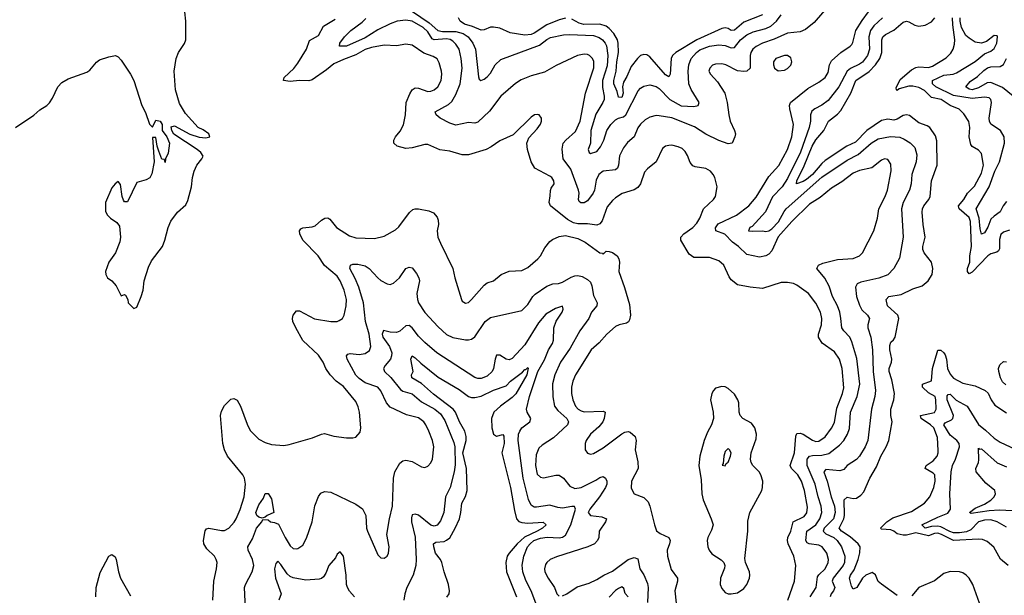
# Model space of a CAD drawing. Header units: inches. Extents: x 1173000 to 1307049, y 522583 to 678455.
# Tile 125 of 256: x 1242481 to 1248776, y 531141 to 534819. Entities that reach past the tile are written whole.
import ezdxf

# ---------------------------------------------------------------- set-up
doc = ezdxf.new("R2010")
doc.units = ezdxf.units.IN
doc.header["$MEASUREMENT"] = 0
doc.layers.add('B2543', color=7, linetype='Continuous')

msp = doc.modelspace()

# ---------------------------------------------------------------- linework, layer by layer
at = {"layer": 'B2543', "color": 5}
for points, elevation in [([(1247653.4, 534910), (1247559, 534801), (1247504.2, 534755.8), (1247470, 534740.8), (1247390, 534732.1), (1247305.1, 534694.9), (1247230.5, 534669.5), (1247190, 534648.3), (1247168.6, 534630), (1247156.1, 534610), (1247150.8, 534590), (1247150.2, 534510), (1247130.1, 534489.9), (1247110, 534487.4), (1247070, 534493.2), (1246995.1, 534530), (1246970, 534537.2), (1246930, 534535.8), (1246910, 534528), (1246892, 534510), (1246887.6, 534490), (1246897.6, 534470), (1246942.8, 534422.8), (1246989.3, 534349.3), (1247004.2, 534290), (1247014.2, 534210), (1247023.8, 534170), (1247051.5, 534110), (1247056.1, 534090), (1247053.8, 534070), (1247035.5, 534030), (1247010, 534025.4), (1246950, 534046.2), (1246866.7, 534086.7), (1246794.7, 534134.7), (1246650, 534191.2), (1246570, 534205.4), (1246550, 534206.2), (1246510, 534197), (1246480.3, 534179.7), (1246450, 534151.7), (1246432.8, 534127.2), (1246409.4, 534070.6), (1246366.4, 534033.6), (1246340.5, 533999.5), (1246315.3, 533950), (1246309.3, 533890), (1246302.7, 533870), (1246290, 533860.3), (1246210, 533851.3), (1246183.2, 533830), (1246165.6, 533794.4), (1246156.2, 533730), (1246147.2, 533710), (1246110, 533661), (1246090, 533649.2), (1246068.4, 533648.4), (1246057.7, 533657.7), (1246052.7, 533670), (1246056.6, 533710), (1246053.9, 533730), (1246003.7, 533863.7), (1245955.7, 533930), (1245947.9, 533992.1), (1245956.1, 534030), (1245971.9, 534050), (1246034.8, 534105.2), (1246063.7, 534170), (1246098.6, 534350), (1246152, 534512), (1246151.7, 534551.7), (1246142, 534570), (1246123.5, 534590), (1246110, 534597.3), (1246090, 534599.5), (1246046.4, 534590), (1245910, 534527.1), (1245835.8, 534484.2), (1245750, 534460.2), (1245686.4, 534433.6), (1245650, 534410.9), (1245556.5, 534330), (1245484.9, 534235.1), (1245410, 534164.5), (1245390, 534157.2), (1245350, 534161.8), (1245270, 534145.5), (1245230, 534157), (1245169.7, 534190), (1245143.5, 534210), (1245137.6, 534230), (1245222.8, 534277.2), (1245244.5, 534295.5), (1245270, 534340.3), (1245296.6, 534410), (1245309.9, 534509.9), (1245304, 534570), (1245289.9, 534630), (1245270, 534663.1), (1245250, 534682.5), (1245232.1, 534692.1), (1245210, 534696.6), (1245131.1, 534691.1), (1245116.7, 534696.7), (1245090, 534741.4), (1245059.4, 534770), (1244990, 534809.9), (1244950, 534816.6), (1244894.4, 534810), (1244850, 534793.3), (1244770, 534753.2), (1244690, 534703.7), (1244570, 534650.6), (1244525.1, 534650), (1244527.2, 534670), (1244558.2, 534710), (1244596.8, 534750), (1244670, 534803.5), (1244693.4, 534826.6)], 760), ([(1242452.7, 534130), (1242571.2, 534208.8), (1242610, 534244), (1242654, 534270), (1242671.9, 534288.1), (1242690, 534318), (1242723.7, 534390), (1242750, 534417.3), (1242790, 534440.5), (1242910, 534483), (1242930, 534497.3), (1242971.5, 534548.5), (1242990, 534562), (1243050, 534582), (1243092, 534590), (1243110, 534581), (1243130, 534561), (1243190, 534471), (1243210, 534431), (1243262, 534270), (1243284.9, 534224.9), (1243310, 534152), (1243330, 534132), (1243350, 534176), (1243378, 534170), (1243391.3, 534150), (1243391, 534110), (1243421, 534070), (1243437.3, 534030), (1243430, 533966), (1243412, 533930), (1243410, 533906), (1243406, 533926), (1243390, 533928), (1243370, 533978), (1243359.3, 534010), (1243350, 534066), (1243330, 534066), (1243339.5, 533910), (1243325.3, 533834.7), (1243311.9, 533808.1), (1243290, 533795.1), (1243230, 533779), (1243170, 533655.3), (1243150, 533655.3), (1243144.8, 533664.8), (1243136, 533690), (1243125.6, 533765.6), (1243110, 533784), (1243090, 533769), (1243070, 533744), (1243028.2, 533650), (1243030, 533594), (1243042.8, 533570), (1243061, 533550), (1243102, 533522), (1243119.1, 533499.1), (1243125.5, 533430), (1243119.9, 533400.1), (1243093, 533330), (1243050, 533268.7), (1243028.2, 533210), (1243030.7, 533190), (1243042.8, 533170), (1243070.4, 533150.4), (1243098, 533118), (1243130, 533054), (1243150, 533062), (1243158, 533058), (1243171.6, 533031.6), (1243174, 533010), (1243210, 532974), (1243230, 532982), (1243257.2, 533050), (1243269.4, 533090.6), (1243277, 533150), (1243303.3, 533236.7), (1243323, 533277), (1243394, 533370), (1243409.3, 533410.7), (1243429.4, 533490), (1243447.7, 533532.3), (1243489.2, 533590), (1243543.2, 533636.8), (1243555.5, 533664.5), (1243579.3, 533750), (1243585.2, 533810), (1243595.1, 533850), (1243612.7, 533890), (1243646, 533930), (1243653.8, 533946.2), (1243639.6, 533970), (1243615.1, 533990), (1243466.6, 534086.6), (1243453.2, 534110), (1243450, 534134), (1243470, 534141), (1243568.1, 534088.1), (1243627.6, 534067.6), (1243670, 534064.6), (1243695.3, 534070), (1243689.2, 534090), (1243654.3, 534114.3), (1243621.2, 534130), (1243539.6, 534219.6), (1243503.3, 534283.3), (1243476.9, 534370), (1243468, 534490), (1243481.6, 534570), (1243496.2, 534610), (1243534.1, 534665.8), (1243542.4, 534690), (1243543.5, 534810), (1243537.3, 534870)], 820), ([(1244992.3, 534872.3), (1245097.9, 534797.9), (1245153.5, 534750), (1245183.3, 534743.3), (1245270, 534744.4), (1245315, 534730), (1245347.7, 534710), (1245376.7, 534670), (1245394.3, 534630), (1245413.2, 534453.2), (1245419.1, 534439.1), (1245429.7, 534429.7), (1245450, 534438.3), (1245470, 534454), (1245490, 534476.8), (1245520.2, 534530), (1245556, 534564), (1245804.6, 534655.4), (1245850, 534691.4), (1245875, 534705), (1245957.6, 534722.4), (1245995.3, 534724.7), (1246150, 534717.1), (1246186.1, 534706.1), (1246207.8, 534690), (1246223.9, 534670), (1246231.8, 534651.8), (1246240.7, 534590), (1246236.9, 534523.1), (1246207.7, 534430), (1246206.3, 534386.3), (1246218.1, 534330), (1246217.3, 534310), (1246209.9, 534290), (1246164.4, 534215.6), (1246133, 534110), (1246130.3, 534029.7), (1246115.9, 533990), (1246120.5, 533970), (1246130, 533963.1), (1246170, 533976.8), (1246194.2, 534005.8), (1246215.6, 534050), (1246233.4, 534110), (1246259.8, 534150), (1246290, 534178.4), (1246310, 534190.4), (1246340.9, 534199.1), (1246356.2, 534210), (1246435.5, 534364.5), (1246450, 534381.7), (1246470, 534393.3), (1246510, 534401.8), (1246550, 534392.5), (1246570, 534380.3), (1246637.8, 534310), (1246710, 534268.7), (1246790, 534264.9), (1246819.3, 534270), (1246824.5, 534290), (1246773.1, 534373.1), (1246758.4, 534410), (1246754.6, 534490), (1246759.6, 534530), (1246774.4, 534570), (1246808.3, 534610), (1246830, 534625.5), (1246890, 534649), (1246950, 534658.1), (1246990, 534654.6), (1247030, 534638.4), (1247050, 534641.1), (1247090, 534690.9), (1247130, 534722.6), (1247170, 534741), (1247250, 534761.8), (1247282.9, 534777.1), (1247318.5, 534810), (1247350, 534849.8)], 740), ([(1247228.9, 534851.1), (1247110, 534802.6), (1247050, 534751.1), (1247030, 534750.5), (1247010, 534762.5), (1246990, 534767), (1246970, 534761.8), (1246810, 534689.6), (1246675.6, 534610), (1246654.2, 534590), (1246645, 534570), (1246638.7, 534470), (1246630, 534453.7), (1246610, 534465.6), (1246510, 534581.1), (1246490, 534593.9), (1246470, 534595.8), (1246450, 534590.4), (1246430, 534571.3), (1246390, 534518.9), (1246363, 534457), (1246340, 534420), (1246334.6, 534390), (1246339.2, 534350), (1246330, 534321.8), (1246310, 534322.9), (1246300.2, 534360.2), (1246279.3, 534410), (1246278.5, 534430), (1246294.1, 534490), (1246297.8, 534550), (1246309.6, 534610), (1246306.4, 534670), (1246301.7, 534690), (1246278.9, 534730), (1246250, 534763.1), (1246230, 534778.4), (1246190, 534791.4), (1246087.4, 534787.4), (1246057.3, 534797.2), (1246010, 534822.3)], 720), ([(1247534.8, 531130), (1247573.7, 531190), (1247581.7, 531258.3), (1247589.1, 531270.9), (1247631.1, 531310), (1247649.8, 531349.8), (1247652.2, 531370), (1247641.6, 531410), (1247610.3, 531450.3), (1247590, 531460.4), (1247529.1, 531469.2), (1247516.1, 531476.1), (1247506.4, 531490), (1247513.1, 531550), (1247570.3, 531590), (1247595.7, 531630), (1247609.4, 531670), (1247604.5, 531710), (1247584.7, 531770), (1247565.9, 531850), (1247514.8, 531970), (1247515.3, 532010), (1247530, 532030.1), (1247550, 532034.5), (1247610, 532035.4), (1247652.8, 532047.2), (1247721.1, 532098.9), (1247749.9, 532130.1), (1247774, 532170), (1247787, 532207), (1247792.5, 532310), (1247835.9, 532410), (1247852.8, 532490), (1247832.8, 532652.8), (1247801, 532761), (1247787.3, 532790), (1247748.7, 532830), (1247736.2, 532850), (1247731.6, 532910), (1247723.4, 532950), (1247708.7, 532990), (1247676.7, 533050), (1247655.2, 533115.2), (1247627.2, 533167.2), (1247577.4, 533230), (1247587.3, 533250), (1247616.5, 533263.5), (1247710, 533287.3), (1247810, 533292.3), (1247849.6, 533310), (1247869.8, 533330.1), (1247940.9, 533470), (1247965.5, 533550), (1247972.8, 533610), (1248014.7, 533690), (1248029.8, 533729.8), (1248052.1, 533852.1), (1248050, 533896), (1248030, 533925.6), (1248010, 533929.7), (1247990, 533920.5), (1247927.7, 533872.3), (1247850, 533854.7), (1247810, 533838.8), (1247737.4, 533782.6), (1247670, 533743), (1247598, 533682), (1247530, 533639.6), (1247417, 533530), (1247330, 533432.4), (1247290, 533342.4), (1247270, 533320.8), (1247250, 533309.9), (1247210, 533301.5), (1247130, 533319.3), (1247076.1, 533370), (1247037.1, 533397.1), (1246988.1, 533448.1), (1246931.3, 533470), (1246929.8, 533489.8), (1246945.8, 533514.2), (1247063.5, 533570), (1247143.1, 533630), (1247190, 533684.2), (1247270, 533816.5), (1247333.5, 533886.5), (1247389.1, 533990), (1247417.2, 534070), (1247428.1, 534150), (1247404.1, 534250), (1247401.5, 534270), (1247407.8, 534290), (1247520.1, 534379.9), (1247590, 534420.6), (1247629.7, 534450), (1247650, 534482), (1247657.2, 534530), (1247670, 534556), (1247730, 534609.2), (1247790.6, 534649.4), (1247799.9, 534660.1), (1247807.4, 534672.6), (1247826.5, 534750), (1247865.9, 534814.1), (1247908.4, 534870)], 760), ([(1247391.1, 531110), (1247434.5, 531230), (1247442.3, 531330), (1247430.6, 531390), (1247392.8, 531470), (1247388.5, 531490), (1247390.8, 531509.2), (1247409.9, 531550), (1247425, 531610), (1247496.9, 531643.1), (1247512.4, 531667.6), (1247516.8, 531703.2), (1247498.5, 531810), (1247479.7, 531870), (1247454.7, 531910), (1247414.9, 531950), (1247406.9, 531970), (1247433.7, 532050), (1247442.8, 532157.2), (1247450, 532174), (1247470, 532177.2), (1247490, 532171), (1247550, 532131.8), (1247570, 532123.5), (1247590, 532125), (1247630, 532154.2), (1247671.7, 532208.3), (1247690, 532244.9), (1247704.6, 532335.4), (1247741.6, 532430), (1247750, 532467.3), (1247739.6, 532590), (1247723, 532650), (1247690, 532696.1), (1247611.5, 532751.5), (1247587, 532790), (1247587.1, 532810), (1247607.9, 532870), (1247609.9, 532910), (1247599.5, 532950), (1247570, 533008.4), (1247523.5, 533070), (1247450, 533122.4), (1247427.9, 533132.1), (1247390, 533139.3), (1247350, 533138.7), (1247230, 533100.8), (1247150, 533109), (1247070, 533125.6), (1247030, 533156.3), (1247016.4, 533176.4), (1246983.1, 533250), (1246950, 533278.9), (1246890, 533299.4), (1246790, 533299.8), (1246760.7, 533320.7), (1246708.4, 533410), (1246708.2, 533430), (1246727.8, 533450), (1246784.5, 533490), (1246810, 533519.6), (1246828.2, 533550), (1246852.4, 533610), (1246917.4, 533670), (1246929.7, 533690), (1246939.7, 533750), (1246924.4, 533810), (1246915.1, 533830), (1246897.4, 533850), (1246868, 533868), (1246798.2, 533878.2), (1246784.1, 533884.1), (1246766.3, 533906.3), (1246750, 533951.8), (1246736, 533976), (1246715.1, 533995.1), (1246690, 534007.4), (1246650, 534016.4), (1246630, 534016), (1246610, 534011.1), (1246590, 533995.1), (1246549.5, 533910.5), (1246495, 533865), (1246476.2, 533843.8), (1246449, 533771), (1246433.6, 533746.4), (1246408.9, 533731.1), (1246332.6, 533707.4), (1246290, 533681.1), (1246270, 533662.6), (1246237.6, 533622.4), (1246205.4, 533534.6), (1246190, 533515.1), (1246170, 533506), (1246110, 533514.8), (1246050, 533513.4), (1246021.8, 533521.8), (1245981.9, 533541.9), (1245873.6, 533630), (1245864.7, 533650), (1245872.7, 533692.7), (1245873.3, 533726.7), (1245878, 533742), (1245896.9, 533770), (1245896.4, 533790), (1245883, 533810), (1245870, 533819.2), (1245774.3, 533870), (1245750.9, 533910), (1245727.4, 533990), (1245723, 534030), (1245736.6, 534063.4), (1245790, 534122), (1245810, 534151), (1245817.6, 534170), (1245817, 534190), (1245802, 534210), (1245790, 534213.6), (1245772, 534210), (1245750, 534197), (1245636.1, 534083.9), (1245550, 534044.7), (1245494.3, 534005.7), (1245463.8, 533990), (1245350, 533954.5), (1245310, 533956.4), (1245230, 533979.1), (1245167.6, 533987.6), (1245090, 534021.3), (1245070, 534021.1), (1244990, 533999.8), (1244950, 533995.8), (1244893.2, 534010), (1244871.8, 534030), (1244872.6, 534050), (1244882.7, 534070), (1244913, 534107), (1244933.4, 534146.6), (1244946.6, 534210), (1244951.4, 534290), (1244974.1, 534345.9), (1244989.3, 534370.7), (1245010, 534382.6), (1245030, 534381.8), (1245090, 534360.6), (1245110, 534362), (1245130, 534370.2), (1245153.1, 534390), (1245175.7, 534430), (1245180.3, 534470), (1245178, 534490), (1245163, 534543), (1245149.8, 534569.8), (1245124.5, 534584.5), (1245064.4, 534604.4), (1244990, 534656.9), (1244950, 534661.7), (1244890, 534652), (1244810, 534655.7), (1244730, 534641.7), (1244690, 534628.3), (1244630, 534594.5), (1244550, 534564.7), (1244490, 534536.2), (1244442.4, 534497.6), (1244350, 534433.8), (1244330, 534429.2), (1244270, 534430.5), (1244210, 534424.6), (1244167.3, 534430), (1244171.1, 534450), (1244232.8, 534507.2), (1244258.3, 534541.7), (1244314.8, 534630), (1244333.6, 534686.4), (1244390, 534718.9), (1244422.9, 534777.1), (1244498.2, 534821.8)], 780), ([(1245970, 534828.2), (1245930, 534818.3), (1245850, 534786.6), (1245770, 534731.9), (1245750, 534724.5), (1245710, 534720.4), (1245615.8, 534735.8), (1245550, 534763.9), (1245510, 534771.6), (1245489.6, 534770.4), (1245450, 534754.1), (1245430, 534751.3), (1245376, 534776), (1245325.1, 534790), (1245297.6, 534810), (1245286.6, 534830)], 720), ([(1247996.4, 534830), (1247941.2, 534778.8), (1247919.9, 534750), (1247909.2, 534710), (1247913.1, 534630), (1247901.6, 534590), (1247870, 534548), (1247850, 534534), (1247792.7, 534507.3), (1247770.8, 534489.2), (1247717.9, 534390), (1247650, 534303.5), (1247610, 534273.6), (1247563.5, 534250), (1247546.1, 534233.9), (1247537.6, 534210), (1247535.7, 534170), (1247527.5, 534130), (1247471.9, 533971.9), (1247390, 533803.6), (1247355.3, 533750), (1247293.8, 533686.2), (1247248.2, 533591.8), (1247163.3, 533496.7), (1247149.6, 533490), (1247139.3, 533470), (1247166.8, 533466.8), (1247229.5, 533470.5), (1247250, 533465.6), (1247270, 533468.7), (1247290, 533482.3), (1247331.9, 533528.1), (1247367.2, 533592.8), (1247381.4, 533610), (1247610, 533812.2), (1247770, 533921.7), (1247842.1, 533957.9), (1247925.1, 534030), (1247970, 534057.1), (1248047.6, 534072.4), (1248108.1, 534068.1), (1248136.4, 534056.4), (1248172.8, 534032.8), (1248202.7, 534002.7), (1248215.7, 533955.7), (1248213.2, 533910), (1248184.5, 533830), (1248179.5, 533770), (1248169.9, 533730), (1248129.2, 533650), (1248117.4, 533610), (1248129, 533430), (1248104.6, 533295.4), (1248069.8, 533230), (1248032, 533188), (1247973.8, 533166.2), (1247857.8, 533142.2), (1247835.6, 533130), (1247824.8, 533110), (1247831.3, 533050), (1247850, 532995.6), (1247865.4, 532965.4), (1247901.5, 532930), (1247913.5, 532910), (1247902.9, 532870), (1247903.2, 532850), (1247922, 532790), (1247933.9, 532710), (1247936.9, 532570), (1247952.1, 532450), (1247948.2, 532410), (1247927.5, 532330), (1247903, 532130), (1247885.2, 532090), (1247848.9, 532030), (1247830, 532008.4), (1247770, 531970.2), (1247750, 531944.9), (1247724, 531936), (1247635.3, 531944.7), (1247621.7, 531930), (1247644, 531870), (1247668.1, 531770), (1247689.9, 531710), (1247695, 531670), (1247682.6, 531630), (1247625, 531570), (1247618.1, 531550), (1247634.3, 531534.2), (1247685.5, 531510), (1247707, 531490), (1247735.6, 531450), (1247756.6, 531390), (1247753.9, 531350), (1247744.9, 531330), (1247681.1, 531250), (1247676.2, 531230), (1247691.9, 531190), (1247684.7, 531170), (1247668.7, 531150), (1247662.7, 531130)], 740), ([(1248090, 531140.3), (1247990, 531210.9), (1247970, 531229.7), (1247951.5, 531271.5), (1247930, 531287.1), (1247890, 531269.9), (1247870, 531249.1), (1247833.3, 531190), (1247810, 531179.8), (1247799.1, 531199.1), (1247786.5, 531250), (1247792.8, 531270), (1247815.8, 531304.2), (1247841.5, 531370), (1247852.4, 531412.4), (1247853.3, 531450), (1247841.7, 531470), (1247790, 531513.3), (1247735.6, 531550), (1247719.9, 531570), (1247749.9, 531630), (1247754.6, 531650), (1247752.7, 531750), (1247770, 531768.2), (1247810, 531758.8), (1247830, 531761.3), (1247858.9, 531781.1), (1247878.2, 531801.8), (1247916.2, 531890), (1247958.3, 531961.7), (1247985.4, 532030), (1248020.6, 532090), (1248036.5, 532130), (1248059, 532250), (1248051.1, 532290), (1248051.2, 532330), (1248069.9, 532390.1), (1248074.5, 532430), (1248056.7, 532516.7), (1248039, 532570), (1248038.6, 532590), (1248054.1, 532630), (1248057.1, 532650), (1248044.8, 532710), (1248044, 532736), (1248050, 532758.7), (1248067.7, 532772.3), (1248078.3, 532790), (1248100.7, 532910), (1248095.3, 532930), (1248029.9, 532990), (1248019.4, 533030), (1248037, 533050), (1248116.3, 533063.7), (1248190, 533098.2), (1248250, 533118.8), (1248289.3, 533150.7), (1248315.3, 533190), (1248319.3, 533230), (1248309.8, 533269.8), (1248263.1, 533330), (1248255, 533350), (1248255.4, 533370), (1248269.9, 533430), (1248256.9, 533510), (1248250.5, 533590), (1248252.2, 533610), (1248261.4, 533630), (1248292.7, 533670), (1248302, 533690), (1248309.2, 533790), (1248345.7, 533890), (1248344.3, 534044.3), (1248336.1, 534076.1), (1248300.3, 534130), (1248281.6, 534141.6), (1248230, 534160.9), (1248170, 534206), (1248150, 534211.4), (1248130, 534207.4), (1248090, 534182.5), (1248070, 534177.3), (1248030, 534183.1), (1247990, 534174.2), (1247896.9, 534110), (1247824.4, 534035.6), (1247768.2, 534010), (1247630, 533918.1), (1247610, 533900.8), (1247550, 533830.7), (1247510, 533797.5), (1247490, 533785.3), (1247448.1, 533770), (1247449.5, 533790), (1247495.3, 533884.7), (1247548.3, 534011.7), (1247569.7, 534050.3), (1247620.8, 534110), (1247652.5, 534170), (1247710, 534214.4), (1247730, 534238.4), (1247794.1, 534350), (1247826.6, 534430), (1247912.7, 534487.3), (1247951.6, 534530), (1247979.4, 534570), (1247993, 534610), (1247993.5, 534690), (1247999.9, 534710), (1248015.4, 534724.6), (1248070, 534752.9), (1248130, 534803.5), (1248150, 534809.3), (1248166, 534806), (1248203.3, 534783.3), (1248230, 534778.1), (1248270, 534783.3), (1248310, 534804.5), (1248331.9, 534830)], 720), ([(1248810, 533473.2), (1248770, 533460.3), (1248753.1, 533446.9), (1248744.7, 533415.3), (1248745.3, 533354.7), (1248738.8, 533341.2), (1248727.5, 533332.5), (1248690, 533323.6), (1248670, 533310.4), (1248570, 533204.7), (1248550, 533194.5), (1248539.7, 533210), (1248540.4, 533230), (1248554.6, 533270), (1248555.5, 533310), (1248565.6, 533370), (1248560.1, 533530), (1248550, 533555.2), (1248487.8, 533610), (1248483.4, 533630), (1248517.5, 533670), (1248540.8, 533710), (1248585.9, 533754.1), (1248630, 533838.2), (1248643.6, 533890), (1248630, 533964.5), (1248610, 533984.7), (1248570, 534008.2), (1248561.6, 534021.7), (1248550.5, 534070), (1248555.2, 534130), (1248548.7, 534168.7), (1248516.9, 534216.9), (1248487.2, 534247.2), (1248429.9, 534269.9), (1248371.4, 534310), (1248310, 534320.7), (1248265.8, 534365.8), (1248230, 534385.4), (1248190, 534394.3), (1248165.9, 534394.1), (1248103.4, 534376.7), (1248090, 534367.3), (1248085.4, 534370), (1248084.3, 534384.3), (1248110, 534437), (1248182.4, 534497.6), (1248210, 534513.4), (1248230, 534517.6), (1248290, 534513.4), (1248317.1, 534522.9), (1248404.5, 534575.5), (1248434.1, 534605.9), (1248449.4, 534630.6), (1248458.1, 534661.9), (1248459.2, 534690), (1248445.6, 534785.6), (1248444.4, 534830)], 680), ([(1248790, 533656.2), (1248769.1, 533630), (1248749.8, 533590.2), (1248710, 533564.2), (1248690, 533544.2), (1248670, 533493.2), (1248650, 533457.2), (1248630, 533447.8), (1248621.9, 533481.9), (1248616, 533550), (1248596.6, 533610), (1248679.1, 533750), (1248714.3, 533850), (1248744.9, 533910), (1248777.2, 534030), (1248774, 534070), (1248751.3, 534110), (1248690.6, 534150.5), (1248680.3, 534170), (1248679.1, 534190), (1248693.6, 534290), (1248689.8, 534309.8), (1248678.8, 534318.8), (1248650, 534324), (1248570, 534316.4), (1248450, 534333.8), (1248337, 534390), (1248316.5, 534410), (1248317.2, 534430), (1248390, 534465.4), (1248448.2, 534471.8), (1248470, 534480.4), (1248588.9, 534551.1), (1248650, 534601.3), (1248690, 534618.5), (1248710, 534634.9), (1248727.8, 534670), (1248731.9, 534710), (1248730, 534715.6), (1248710, 534717.2), (1248661.1, 534678.9), (1248630, 534668.7), (1248590, 534675.7), (1248550, 534700.2), (1248530, 534718), (1248501.3, 534770), (1248492.6, 534810), (1248493.2, 534830)], 660), ([(1248832.3, 534330), (1248764.8, 534384.8), (1248690, 534416.8), (1248665.2, 534414.8), (1248610, 534383.7), (1248570.4, 534370), (1248550, 534375.2), (1248529, 534390), (1248556.7, 534423.3), (1248603.7, 534456.3), (1248644.8, 534495.2), (1248668.6, 534511.4), (1248690, 534517.9), (1248750, 534520.5), (1248770, 534532.8), (1248789.6, 534570.4)], 640), ([(1243714.5, 531110), (1243722.4, 531230), (1243739.8, 531310), (1243742.3, 531350), (1243737.3, 531370), (1243725.1, 531390), (1243677.5, 531437.5), (1243658, 531470), (1243656.4, 531490), (1243666.8, 531553.2), (1243674.3, 531565.7), (1243689.8, 531570.2), (1243770, 531554), (1243790, 531555.2), (1243817.3, 531570), (1243851.9, 531608.1), (1243865.3, 531630), (1243891.1, 531688.9), (1243915, 531770), (1243923.4, 531850), (1243918.6, 531890), (1243908.1, 531910), (1243809.1, 532030), (1243791, 532071), (1243780.2, 532110), (1243765.4, 532290), (1243770, 532317.1), (1243790, 532352.8), (1243830, 532393.7), (1243850, 532398.7), (1243870, 532388.5), (1243892.4, 532350), (1243934.6, 532234.6), (1243954.2, 532194.2), (1244010, 532138.3), (1244050, 532116.9), (1244090, 532104.2), (1244170, 532098.7), (1244204.1, 532104.1), (1244353.3, 532146.7), (1244410, 532170.4), (1244430, 532174), (1244490, 532156.5), (1244570, 532146.4), (1244610, 532146), (1244630, 532150.7), (1244656.6, 532183.4), (1244662, 532210), (1244653.8, 532310), (1244645.1, 532345.1), (1244630, 532379.6), (1244550, 532474.5), (1244504, 532510), (1244464.8, 532550), (1244437.7, 532590), (1244420.9, 532630), (1244390, 532675.1), (1244289.9, 532769.9), (1244245.1, 532850), (1244227.8, 532890), (1244224.2, 532910), (1244230, 532930.8), (1244250, 532959.1), (1244270, 532959.3), (1244366.4, 532906.4), (1244470, 532889.3), (1244509.8, 532890.2), (1244523.8, 532896.2), (1244543.6, 532910), (1244556, 532930), (1244568.6, 532990), (1244569.8, 533030), (1244554.8, 533090), (1244530.5, 533150), (1244510, 533179.8), (1244429, 533249), (1244389.1, 533310), (1244291.1, 533410), (1244271.6, 533450), (1244269.6, 533470.4), (1244278, 533482), (1244291.6, 533488.4), (1244350, 533494.6), (1244370, 533502.6), (1244410, 533538.4), (1244430.6, 533550.6), (1244450, 533553.4), (1244464.2, 533544.2), (1244505.3, 533490), (1244590, 533436.9), (1244630, 533423.9), (1244750, 533420.9), (1244810, 533435.8), (1244883.7, 533476.3), (1244904.4, 533495.6), (1244972.9, 533587.1), (1244994.4, 533605.6), (1245010, 533611.3), (1245030, 533611.2), (1245096.7, 533596.7), (1245125.7, 533585.7), (1245150, 533558), (1245156.9, 533536.9), (1245158, 533510), (1245149.1, 533470), (1245154.7, 533430), (1245170.2, 533390.2), (1245250.4, 533230), (1245262.6, 533170), (1245304.9, 533030), (1245310, 533020.7), (1245330, 533006.7), (1245350, 533012.7), (1245370, 533030.4), (1245450, 533123.1), (1245470, 533137.1), (1245510, 533150.6), (1245559.5, 533190), (1245610, 533211.8), (1245690, 533216.5), (1245730, 533234.4), (1245793.3, 533290), (1245809.8, 533310.2), (1245838.2, 533361.8), (1245870, 533402), (1245886, 533414), (1245930, 533432.7), (1245970, 533439.1), (1246050, 533420.9), (1246096.7, 533396.7), (1246190, 533328.8), (1246206.2, 533326.2), (1246210, 533321), (1246230, 533338.8), (1246250, 533338.4), (1246270, 533331.7), (1246300.4, 533310), (1246312.2, 533290), (1246315.8, 533270), (1246310.7, 533210), (1246347.4, 533107.4), (1246378.8, 532998.8), (1246385, 532930), (1246378.7, 532901.3), (1246372, 532888), (1246359.4, 532880.6), (1246313.4, 532870), (1246290, 532857.8), (1246234.3, 532810), (1246185.2, 532754.8), (1246135.2, 532710), (1246033.1, 532550), (1246017.5, 532510), (1246009.1, 532470), (1246008, 532430), (1246016.8, 532390), (1246035.1, 532350), (1246051.8, 532330), (1246070, 532319.1), (1246090, 532314), (1246210, 532317.3), (1246224.7, 532310), (1246218, 532270), (1246209, 532250), (1246182.3, 532217.7), (1246129.2, 532170), (1246102.6, 532130), (1246095.5, 532110), (1246096.5, 532070), (1246110, 532048.5), (1246130, 532043.1), (1246150, 532046.9), (1246210, 532082.3), (1246330, 532172.4), (1246350, 532182.3), (1246370, 532186.7), (1246383.4, 532183.4), (1246415.2, 532155.2), (1246422.3, 532130), (1246414.9, 532070), (1246433.5, 531993.5), (1246435.6, 531950), (1246393.1, 531870), (1246390, 531824.7), (1246410, 531788.4), (1246470, 531766.4), (1246498.7, 531738.7), (1246510.3, 531710.3), (1246539.3, 531590), (1246552.7, 531552.7), (1246575.2, 531535.2), (1246630.2, 531510), (1246638.6, 531490), (1246635.6, 531470), (1246620.2, 531430), (1246622.9, 531390), (1246646, 531306), (1246686.2, 531250), (1246686.7, 531230), (1246670.2, 531170), (1246684.1, 531030)], 780), ([(1243926.2, 531013.8), (1243918, 531190), (1243923.8, 531210), (1243966.6, 531290), (1243976.8, 531330), (1243970, 531369.3), (1243941.7, 531430), (1243939.7, 531450), (1243970, 531502), (1243993.9, 531570), (1244027.8, 531610), (1244035.1, 531624.9), (1244070, 531622.8), (1244083.6, 531610), (1244110, 531605.3), (1244134.6, 531594.6), (1244177.2, 531510), (1244210, 531457.6), (1244230, 531439.5), (1244250, 531437), (1244259.5, 531440.5), (1244290, 531460.5), (1244313.8, 531506.2), (1244349.8, 531610), (1244367.1, 531712.9), (1244390, 531772.7), (1244405.9, 531794.1), (1244430, 531804.7), (1244470, 531798.6), (1244630, 531723.6), (1244672.7, 531692.7), (1244692.9, 531650), (1244698.9, 531570), (1244704.2, 531550), (1244770, 531398.8), (1244790, 531380.7), (1244810, 531377.3), (1244830, 531390.8), (1244838.7, 531410), (1244842, 531450), (1244828.4, 531530), (1244844.8, 531630), (1244864.4, 531710), (1244869.8, 531889.8), (1244879.3, 531930), (1244910, 531984.9), (1244930, 532000.9), (1244950, 532004), (1244990, 531995.6), (1245050, 531961.3), (1245070, 531957.6), (1245090, 531965.3), (1245110, 531986.4), (1245119.8, 532010), (1245127.9, 532090), (1245119, 532130), (1245096.5, 532190), (1245078, 532230), (1245063.4, 532250), (1245030, 532274.2), (1244953.5, 532293.5), (1244850, 532343.1), (1244825.8, 532370), (1244790, 532446.3), (1244770, 532469.8), (1244690, 532499.3), (1244650, 532526.7), (1244630, 532547.8), (1244575, 532650), (1244569, 532671), (1244578.8, 532681.2), (1244594, 532686), (1244650, 532679.8), (1244690, 532685.4), (1244716, 532704), (1244726.3, 532730), (1244714.9, 532810), (1244691.2, 532890), (1244679.2, 533010), (1244648.8, 533110), (1244625.9, 533165.9), (1244590.8, 533230), (1244594.5, 533250), (1244610, 533255.6), (1244642.8, 533257.2), (1244690, 533245.2), (1244715.5, 533230), (1244770, 533168.4), (1244790, 533153), (1244829.5, 533130.5), (1244850, 533127), (1244870, 533135.6), (1244909.8, 533170), (1244950, 533228.4), (1244970, 533238.4), (1244990, 533232.2), (1245018, 533198), (1245033.2, 533170), (1245036.2, 533150), (1245020.7, 533070), (1245023.2, 533030), (1245030, 533008.5), (1245070, 532947.4), (1245155.6, 532855.6), (1245210, 532806.2), (1245250, 532787.5), (1245330, 532773.4), (1245350, 532772.4), (1245370, 532777.8), (1245390, 532792.8), (1245456.8, 532890), (1245490, 532916.3), (1245690, 532960.7), (1245730, 532998.5), (1245761.7, 533050), (1245775.4, 533064.6), (1245850, 533116.3), (1245890, 533130.2), (1245926.2, 533133.8), (1245950, 533141.3), (1246006.5, 533173.5), (1246030, 533182), (1246050, 533183.5), (1246077.7, 533177.7), (1246110, 533159.6), (1246130, 533141.1), (1246138.6, 533118.6), (1246150, 533057), (1246173.4, 533010), (1246170.2, 532990), (1246137.4, 532950), (1246120.2, 532910), (1246062.7, 532830), (1245999.1, 532720.9), (1245938.2, 532630), (1245901.9, 532550), (1245887.7, 532492.3), (1245888.3, 532408.3), (1245899.8, 532350), (1245920.6, 532320.6), (1245979.3, 532270), (1245990.2, 532249.8), (1245983.6, 532230), (1245892.7, 532147.3), (1245820.3, 532099.7), (1245800.2, 532079.8), (1245782.4, 532037.6), (1245777.4, 531970), (1245790, 531914.9), (1245810, 531895.2), (1245830, 531891.9), (1245909.2, 531909.2), (1245930, 531907.2), (1245958.3, 531890), (1245997.3, 531837.3), (1246030, 531822.3), (1246070.2, 531830.2), (1246164.3, 531875.7), (1246190, 531893.8), (1246210, 531900.3), (1246226, 531890), (1246234.7, 531870), (1246234.4, 531850), (1246226.6, 531830), (1246187.2, 531770), (1246125, 531690), (1246115, 531670), (1246129.6, 531649.6), (1246202, 531642), (1246231.8, 531630), (1246225.8, 531610), (1246185.7, 531550), (1246183.1, 531510), (1246175.8, 531490), (1246155.5, 531470), (1246113.4, 531450), (1245912.9, 531387.1), (1245871.7, 531368.3), (1245850.3, 531350), (1245842.6, 531337.4), (1245836.5, 531310), (1245838.9, 531290), (1245858.4, 531250), (1245900.8, 531190), (1245914.9, 531150), (1245930, 531134.9)], 760), ([(1245781.5, 531090), (1245750.1, 531170), (1245716.1, 531236.1), (1245698.4, 531290), (1245693.7, 531333.7), (1245703, 531390), (1245727.8, 531450), (1245743.6, 531470), (1245768.4, 531490), (1245810, 531506.2), (1245852.1, 531512.1), (1245930, 531508.4), (1245950, 531512.7), (1245970, 531525.3), (1246003.7, 531590), (1246033.4, 531690), (1246028.4, 531708.4), (1246010, 531708.9), (1245950, 531697.3), (1245920.7, 531700.7), (1245870, 531715.9), (1245784.4, 531704.5), (1245770, 531704.7), (1245750, 531716), (1245733.3, 531753.3), (1245700.5, 531890), (1245667, 532130), (1245669.6, 532170), (1245677.7, 532190), (1245691.7, 532210), (1245742, 532250), (1245749.3, 532270), (1245725.8, 532310), (1245721, 532330), (1245740.4, 532410), (1245793.1, 532570), (1245835.2, 532644.8), (1245860.8, 532710), (1245886.9, 532750), (1245894.5, 532770), (1245895.7, 532850), (1245910, 532892.8), (1245948.7, 532950), (1245954.5, 532970), (1245950, 532988), (1245906, 532974), (1245843.8, 532936.2), (1245798.2, 532881.8), (1245710, 532740.7), (1245630, 532653.4), (1245610, 532646), (1245590.8, 532650), (1245550, 532674.7), (1245530, 532675.8), (1245520.6, 532650), (1245510.5, 532590), (1245501.6, 532570), (1245470, 532541.1), (1245430, 532525.3), (1245410, 532525), (1245390, 532531.8), (1245146.7, 532690), (1245070, 532755.7), (1245030, 532797.3), (1244990, 532850.2), (1244970, 532865.2), (1244950, 532863.5), (1244911.8, 532828.2), (1244890, 532820.8), (1244850, 532821.4), (1244807, 532833), (1244798.7, 532810), (1244803.1, 532790), (1244845.2, 532730), (1244859.3, 532690), (1244858.7, 532670), (1244851.2, 532650), (1244817.8, 532610), (1244807.3, 532590), (1244813.7, 532570), (1244852.8, 532532.8), (1244915.6, 532455.6), (1244930, 532446.1), (1244990, 532428.7), (1245050, 532377.9), (1245134.2, 532330), (1245170, 532300.6), (1245198.5, 532258.5), (1245257.1, 532117.1), (1245262.4, 532090), (1245264.8, 531975.2), (1245258.9, 531930), (1245233.6, 531830), (1245202.4, 531770), (1245192.8, 531670), (1245170, 531616.5), (1245150, 531588.3), (1245130, 531581.5), (1245110, 531588.1), (1245030, 531652.3), (1245010, 531659.3), (1244990, 531654.9), (1244984.7, 531635.3), (1244986.5, 531610), (1245008.9, 531511.1), (1245015.2, 531370), (1245013.2, 531330), (1244996.2, 531270), (1244955.8, 531190), (1244942.2, 531150), (1244936.1, 531110)], 740), ([(1248799.5, 531330), (1248750.4, 531370.4), (1248708.1, 531448.1), (1248665.2, 531485.2), (1248637.2, 531497.2), (1248610, 531499.9), (1248450, 531491.2), (1248375.2, 531530), (1248350, 531537.9), (1248330, 531536), (1248290, 531521.2), (1248210, 531540.3), (1248150, 531523.9), (1248130, 531525.3), (1248090, 531534), (1248069.8, 531550), (1248050, 531558.7), (1247990, 531563.2), (1247983.2, 531570), (1248024.5, 531610), (1248063.8, 531636.2), (1248182.9, 531677.1), (1248264.7, 531730), (1248299.8, 531770), (1248325.2, 531830), (1248334, 531870), (1248331.6, 531910), (1248321, 531921), (1248269.1, 531950), (1248276.2, 531970), (1248320.5, 531999.5), (1248346.1, 532030), (1248353.6, 532050), (1248353.9, 532066.1), (1248347.9, 532150), (1248326.2, 532210), (1248303.8, 532230), (1248243.2, 532270), (1248240.2, 532290), (1248330, 532309.2), (1248339.9, 532330), (1248338.9, 532390), (1248333.2, 532410), (1248290, 532434.8), (1248251.7, 532470), (1248253, 532490), (1248309.4, 532510.6), (1248316.2, 532590), (1248350, 532706.6), (1248370, 532708), (1248390, 532690.1), (1248397.3, 532677.3), (1248407.2, 532650), (1248413.5, 532590), (1248430, 532554.5), (1248450, 532528), (1248510, 532495.5), (1248590, 532479.6), (1248653.4, 532450), (1248673, 532433), (1248691.6, 532390), (1248714.6, 532354.6), (1248790, 532307.2)], 680), ([(1245211.6, 531128.4), (1245226, 531150), (1245228.7, 531170), (1245221.6, 531210), (1245193.5, 531290), (1245180.5, 531350), (1245170.7, 531370), (1245139.9, 531410), (1245127.3, 531450), (1245126.5, 531470), (1245140.4, 531479.6), (1245194.6, 531485.4), (1245210, 531491.8), (1245230, 531508.7), (1245265.2, 531570), (1245292.1, 531630), (1245301, 531670), (1245306.7, 531730), (1245330, 531772.2), (1245341.8, 531810), (1245337.4, 531950), (1245314.8, 532050), (1245334.2, 532130), (1245335.4, 532155.4), (1245326.3, 532190), (1245292.8, 532250), (1245267.5, 532310), (1245251.6, 532330), (1245126.7, 532426.7), (1245050, 532493.2), (1244988, 532530), (1244985.6, 532550), (1244996.4, 532570), (1244980.4, 532650), (1244989.2, 532670), (1245010, 532659.1), (1245044.2, 532624.2), (1245155.1, 532535.1), (1245290, 532455.3), (1245350, 532412), (1245370, 532405.3), (1245390, 532404.6), (1245430, 532414), (1245510, 532451.4), (1245590, 532480.2), (1245617.9, 532510), (1245694.2, 532565.8), (1245710, 532583.8), (1245716.6, 532583.4), (1245730, 532595.3), (1245732.3, 532592.3), (1245723.8, 532550), (1245651.9, 532428.1), (1245630, 532404.1), (1245555.1, 532350), (1245511.5, 532310), (1245496.6, 532270), (1245498.4, 532210), (1245510, 532169.4), (1245530, 532157.6), (1245570, 532168.8), (1245576.8, 532156.8), (1245577.4, 532110), (1245563.7, 532050), (1245618.1, 531830), (1245643.5, 531683.5), (1245657.5, 531630), (1245672.4, 531612.4), (1245690, 531605.8), (1245730, 531601.7), (1245827.2, 531607.2), (1245846.5, 531590), (1245823.5, 531570), (1245789.4, 531550), (1245707.8, 531512.2), (1245661.4, 531470), (1245609.6, 531410), (1245597.5, 531390), (1245587.8, 531350), (1245593.3, 531290), (1245656.6, 531130)], 720), ([(1248786.5, 532486.5), (1248764.4, 532504.4), (1248750.9, 532530), (1248739.9, 532570), (1248739.6, 532590), (1248746.7, 532613.3), (1248770, 532634), (1248790, 532632.4)], 680), ([(1248790, 531575.4), (1248729.8, 531610), (1248690, 531621.8), (1248650, 531620.8), (1248610, 531610.3), (1248561.2, 531558.8), (1248533.5, 531546.5), (1248490, 531540.1), (1248450, 531540.5), (1248427.7, 531547.7), (1248370, 531579.1), (1248350, 531582.3), (1248310, 531579.5), (1248270, 531569.5), (1248248.6, 531590), (1248350, 531639.9), (1248415.3, 531664.7), (1248432.5, 531690), (1248427.9, 531790), (1248435.2, 531930), (1248444.6, 531970), (1248463.1, 532010), (1248489.1, 532090), (1248487.3, 532110), (1248471.2, 532130), (1248430, 532163.2), (1248389, 532230), (1248397.9, 532242.1), (1248438.2, 532261.8), (1248446, 532270), (1248449.9, 532290), (1248410, 532389.7), (1248410, 532414.8), (1248416.6, 532423.4), (1248430, 532425.2), (1248467.8, 532387.8), (1248537.9, 532350), (1248610, 532232.1), (1248656.1, 532196.1), (1248710, 532144.3), (1248750, 532118.3), (1248910, 532043.8)], 660), ([(1248910, 531675.3), (1248745, 531685), (1248679.6, 531680.4), (1248562.9, 531662.9), (1248553.6, 531670), (1248590, 531696.6), (1248650, 531722.2), (1248690.6, 531749.4), (1248711.4, 531770), (1248720.3, 531790), (1248715.1, 531810), (1248657.3, 531857.3), (1248595.8, 531930), (1248592.9, 531950), (1248610, 531988.2), (1248613.1, 532006.9), (1248610, 532081), (1248614.9, 532074.9), (1248630, 532075.6), (1248730, 531987.2), (1248790, 531961.4)], 640), ([(1242967, 531130), (1242969.4, 531190.6), (1242994.1, 531285.9), (1243050, 531390.6), (1243070, 531402), (1243090, 531387.3), (1243098, 531370), (1243113.2, 531290), (1243126, 531250), (1243190, 531137.1)], 780), ([(1244620.3, 531130), (1244590, 531166.7), (1244576.9, 531190), (1244570.2, 531210), (1244568.6, 531268.6), (1244550.2, 531390), (1244530, 531418.8), (1244510, 531402.8), (1244499.2, 531380.8), (1244457.4, 531330), (1244438, 531282), (1244422.2, 531257.8), (1244410, 531247.6), (1244395.5, 531244.5), (1244310, 531238), (1244230, 531251.4), (1244210, 531260.4), (1244190, 531276.8), (1244150, 531338.4), (1244130, 531358), (1244117.2, 531342.8), (1244110.5, 531309.5), (1244116, 531250), (1244153.2, 531150), (1244137.4, 531110)], 740), ([(1245950, 531136.5), (1245978.4, 531150), (1246044.5, 531195.5), (1246121.2, 531218.8), (1246170, 531241.6), (1246216, 531270), (1246270, 531293.8), (1246370, 531368.8), (1246410, 531381.7), (1246433, 531373), (1246445.6, 531310), (1246470, 531272), (1246495.1, 531215.1), (1246498.3, 531190), (1246494.8, 531094.8)], 760), ([(1248617.7, 531090), (1248574.3, 531210), (1248550.6, 531250), (1248532.4, 531270), (1248510, 531284.7), (1248490, 531291), (1248430, 531292.6), (1248390, 531280.6), (1248330, 531233.8), (1248230, 531191.1), (1248183.8, 531136.2)], 720), ([(1246370.1, 531130.1), (1246352.1, 531152.1), (1246343.4, 531183.4), (1246330, 531194.4), (1246310, 531184.1), (1246289.1, 531170.9), (1246250, 531129.5)], 740)]:
    msp.add_lwpolyline(points, dxfattribs=dict(at, elevation=elevation))
for points, elevation in [([(1247370, 534589.6), (1247314.8, 534570), (1247299.5, 534550), (1247300.3, 534530), (1247307.4, 534510), (1247330, 534492.4), (1247370, 534496.4), (1247390, 534506.4), (1247410.9, 534529.1), (1247416.9, 534550), (1247410, 534576), (1247390, 534589.6)], 780), ([(1246970, 532474.7), (1246930, 532464.2), (1246915.8, 532450), (1246904.9, 532430), (1246898, 532390), (1246915.2, 532310), (1246917.3, 532270), (1246904.2, 532230), (1246877.4, 532182.6), (1246856.1, 532130), (1246828.7, 532030), (1246822.3, 531970), (1246837.5, 531877.5), (1246842.6, 531790), (1246849.5, 531750), (1246901.3, 531630), (1246913.4, 531590), (1246904.1, 531555.9), (1246880.8, 531510), (1246876.2, 531490), (1246879.5, 531450), (1246887.9, 531427.9), (1246905.4, 531405.4), (1246966.5, 531366.5), (1246983, 531350), (1246989.5, 531330), (1246986.8, 531313.2), (1246961, 531250), (1246958.3, 531210), (1246970, 531184.9), (1246990, 531159.3), (1247010, 531150.3), (1247030, 531149.1), (1247070, 531156.9), (1247110, 531183.1), (1247129.7, 531210), (1247146, 531250), (1247149.6, 531270), (1247146.3, 531290), (1247122, 531350), (1247116.4, 531376.4), (1247135.3, 531550), (1247134.9, 531614.9), (1247149.1, 531670), (1247225.7, 531810), (1247230.7, 531830), (1247231.5, 531870), (1247219.8, 531910), (1247207.8, 531930), (1247168.9, 531970), (1247157.3, 531990), (1247153.3, 532010), (1247157.4, 532050), (1247190, 532141), (1247190.5, 532170), (1247181.3, 532210), (1247160.3, 532240.3), (1247104.7, 532270), (1247086, 532290), (1247080.9, 532310), (1247078.2, 532370), (1247071.9, 532390), (1247050, 532426.3), (1247010, 532463.1), (1246990, 532472.1)], 820), ([(1247010, 532078), (1246990, 532059.3), (1246981.7, 532030), (1246977.3, 531982.7), (1246972, 531972), (1246990, 531967.7), (1246998, 531982), (1247010, 531990.7), (1247026, 532030), (1247029.5, 532050), (1247019.3, 532070)], 840), ([(1244030, 531633.3), (1244010, 531639.3), (1243996.8, 531650), (1243990.8, 531670), (1244010, 531719.5), (1244038.3, 531761.7), (1244050, 531791.3), (1244070, 531792), (1244090, 531758), (1244106.4, 531670), (1244062.8, 531650), (1244050, 531639.3)], 760)]:
    msp.add_lwpolyline(points, close=True, dxfattribs=dict(at, elevation=elevation))

doc.saveas('drawing.dxf')
